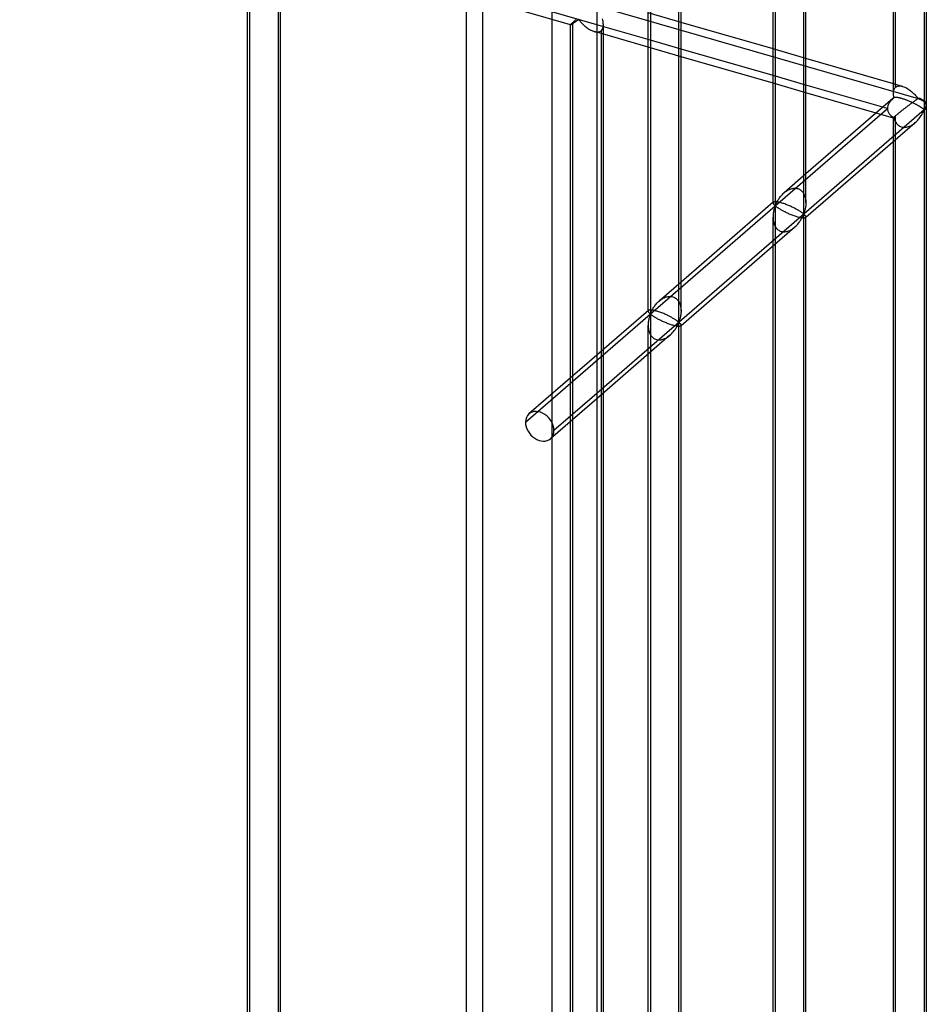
# Model space of a CAD drawing. Header units: millimetres. Extents: x -766 to 748, y -857 to 897.
# Tile 62 of 87: x 610 to 748, y -269 to -120. Entities that reach past the tile are written whole.
import ezdxf

# ---------------------------------------------------------------- set-up
doc = ezdxf.new("R2010")
doc.units = ezdxf.units.MM
doc.layers.add('MAIN-1', color=7, linetype='Continuous')
doc.layers.add('MAIN-2', color=7, linetype='Continuous')

msp = doc.modelspace()

# ---------------------------------------------------------------- linework, layer by layer
at = {"layer": 'MAIN-1'}
for p, q in [((697.56, 511.66), (697.56, -683.45)), ((747.65, -132.77), (747.65, 63.4)), ((747.31, 62.78), (747.31, -133.4)), ((742.65, -130.96), (742.65, 57.99)), ((729.01, -149.24), (729.01, 46.93)), ((729.35, -147.6), (729.35, 46.53)), ((724.35, -147.54), (724.35, 42.15)), ((710.04, -165.68), (710.04, 30.5)), ((710.37, -164.03), (710.37, 30.1)), ((705.37, -163.97), (705.37, 25.71)), ((705.37, -122.79), (697.56, -120.54)), ((724.35, -124.23), (710.37, -120.19)), ((705.37, -123.95), (697.56, -121.7)), ((698.24, -121.89), (698.24, -170.15)), ((698.57, -169.86), (698.57, -121.99)), ((724.35, -128.27), (710.37, -124.24)), ((724.35, -129.43), (710.37, -125.4)), ((742.65, -129.51), (729.35, -125.67)), ((741.03, -133.09), (729.35, -129.72)), ((740.03, -133.96), (729.35, -130.87)), ((742.65, -131.07), (742.65, -130.96)), ((742.66, -131.18), (742.65, -131.07)), ((742.67, -131.29), (742.66, -131.18)), ((742.69, -131.4), (742.67, -131.29)), ((742.71, -131.51), (742.69, -131.4)), ((742.73, -131.62), (742.71, -131.51)), ((742.82, -131.6), (742.79, -131.6)), ((742.86, -131.59), (742.82, -131.6)), ((742.9, -131.59), (742.86, -131.59)), ((742.95, -131.58), (742.9, -131.59)), ((743, -131.58), (742.95, -131.58)), ((743.06, -131.58), (743, -131.58)), ((743.12, -131.59), (743.06, -131.58)), ((743.19, -131.6), (743.12, -131.59)), ((743.26, -131.61), (743.19, -131.6)), ((742.57, -131.76), (729.35, -143.21)), ((742.76, -131.61), (742.73, -131.62)), ((742.79, -131.6), (742.76, -131.61)), ((743.33, -131.62), (743.26, -131.61)), ((743.41, -131.63), (743.33, -131.62)), ((743.49, -131.65), (743.41, -131.63)), ((743.58, -131.67), (743.49, -131.65)), ((743.67, -131.69), (743.58, -131.67)), ((743.76, -131.71), (743.67, -131.69)), ((743.85, -131.74), (743.76, -131.71)), ((743.95, -131.77), (743.85, -131.74)), ((744.05, -131.8), (743.95, -131.77)), ((744.15, -131.83), (744.05, -131.8)), ((744.26, -131.86), (744.15, -131.83)), ((744.36, -131.9), (744.26, -131.86)), ((744.47, -131.94), (744.36, -131.9)), ((744.58, -131.98), (744.47, -131.94)), ((744.69, -132.02), (744.58, -131.98)), ((744.79, -132.06), (744.69, -132.02)), ((744.9, -132.1), (744.79, -132.06)), ((745.01, -132.15), (744.9, -132.1)), ((745.12, -132.19), (745.01, -132.15)), ((745.22, -132.24), (745.12, -132.19)), ((745.32, -132.29), (745.22, -132.24)), ((745.43, -132.33), (745.32, -132.29)), ((745.52, -132.38), (745.43, -132.33)), ((745.62, -132.42), (745.52, -132.38)), ((745.71, -132.47), (745.62, -132.42)), ((745.8, -132.51), (745.71, -132.47)), ((745.89, -132.56), (745.8, -132.51)), ((745.98, -132.6), (745.89, -132.56)), ((746.06, -132.65), (745.98, -132.6)), ((746.14, -132.69), (746.06, -132.65)), ((746.22, -132.73), (746.14, -132.69)), ((746.3, -132.78), (746.22, -132.73)), ((746.37, -132.82), (746.3, -132.78)), ((746.45, -132.86), (746.37, -132.82)), ((746.51, -132.9), (746.45, -132.86)), ((746.58, -132.94), (746.51, -132.9)), ((746.65, -132.98), (746.58, -132.94)), ((746.71, -133.02), (746.65, -132.98)), ((746.77, -133.06), (746.71, -133.02)), ((746.82, -133.09), (746.77, -133.06)), ((746.88, -133.13), (746.82, -133.09)), ((747.65, -329.07), (747.65, -132.9)), ((747.31, -133.46), (697.56, -176.55)), ((746.68, -134.64), (746.78, -134.5)), ((746.78, -134.5), (746.86, -134.36)), ((746.86, -134.36), (746.95, -134.23)), ((746.93, -133.16), (746.88, -133.13)), ((746.98, -133.19), (746.93, -133.16)), ((746.95, -134.23), (747.02, -134.09)), ((747.02, -133.23), (746.98, -133.19)), ((747.06, -133.26), (747.02, -133.23)), ((747.02, -134.09), (747.09, -133.97)), ((747.1, -133.29), (747.06, -133.26)), ((747.09, -133.97), (747.15, -133.84)), ((747.14, -133.31), (747.1, -133.29)), ((747.18, -133.34), (747.14, -133.31)), ((747.15, -133.84), (747.2, -133.73)), ((747.21, -133.36), (747.18, -133.34)), ((747.2, -133.73), (747.25, -133.62)), ((747.24, -133.38), (747.21, -133.36)), ((747.27, -133.4), (747.24, -133.38)), ((747.25, -133.62), (747.31, -133.52)), ((747.31, -133.4), (747.27, -133.4)), ((747.31, -133.52), (747.31, -329.7)), ((745.97, -135.43), (729.35, -149.82)), ((745.97, -135.42), (746.11, -135.3)), ((746.11, -135.3), (746.23, -135.18)), ((746.23, -135.18), (746.36, -135.05)), ((746.36, -135.05), (746.47, -134.91)), ((746.47, -134.91), (746.58, -134.77)), ((746.58, -134.77), (746.68, -134.64)), ((742.65, -327.26), (742.65, -138.3)), ((724.39, -147.5), (710.37, -159.64)), ((724.42, -147.48), (724.39, -147.5)), ((724.45, -147.47), (724.42, -147.48)), ((724.49, -147.45), (724.45, -147.47)), ((724.53, -147.44), (724.49, -147.45)), ((724.59, -147.43), (724.53, -147.44)), ((724.65, -147.43), (724.59, -147.43)), ((724.72, -147.43), (724.65, -147.43)), ((724.81, -147.44), (724.72, -147.43)), ((724.89, -147.44), (724.81, -147.44)), ((724.99, -147.46), (724.89, -147.44)), ((725.09, -147.48), (724.99, -147.46)), ((725.21, -147.5), (725.09, -147.48)), ((725.32, -147.53), (725.21, -147.5)), ((725.45, -147.56), (725.32, -147.53)), ((725.58, -147.59), (725.45, -147.56)), ((725.71, -147.63), (725.58, -147.59)), ((725.85, -147.68), (725.71, -147.63)), ((725.99, -147.72), (725.85, -147.68)), ((726.13, -147.77), (725.99, -147.72)), ((726.28, -147.83), (726.13, -147.77)), ((726.43, -147.88), (726.28, -147.83)), ((726.57, -147.94), (726.43, -147.88)), ((726.72, -148), (726.57, -147.94)), ((726.86, -148.06), (726.72, -148)), ((729.33, -147.92), (729.32, -148.06)), ((729.34, -147.77), (729.33, -147.92)), ((729.35, -147.62), (729.34, -147.77)), ((727, -148.12), (726.86, -148.06)), ((727.14, -148.19), (727, -148.12)), ((727.27, -148.25), (727.14, -148.19)), ((727.4, -148.31), (727.27, -148.25)), ((727.52, -148.37), (727.4, -148.31)), ((727.64, -148.43), (727.52, -148.37)), ((727.75, -148.49), (727.64, -148.43)), ((727.86, -148.55), (727.75, -148.49)), ((727.97, -148.61), (727.86, -148.55)), ((728.07, -148.67), (727.97, -148.61)), ((728.17, -148.72), (728.07, -148.67)), ((728.26, -148.78), (728.17, -148.72)), ((728.35, -148.83), (728.26, -148.78)), ((728.43, -148.88), (728.35, -148.83)), ((728.51, -148.93), (728.43, -148.88)), ((728.58, -148.98), (728.51, -148.93)), ((728.65, -149.03), (728.58, -148.98)), ((728.71, -149.07), (728.65, -149.03)), ((728.77, -149.11), (728.71, -149.07)), ((728.83, -149.15), (728.77, -149.11)), ((728.87, -149.19), (728.83, -149.15)), ((728.92, -149.22), (728.87, -149.19)), ((728.96, -149.24), (728.92, -149.22)), ((728.92, -149.55), (728.96, -149.46)), ((729.01, -149.24), (728.96, -149.24)), ((728.96, -149.46), (729.01, -149.37)), ((729.06, -149.16), (729.01, -149.24)), ((729.01, -149.37), (729.06, -149.37)), ((729.01, -345.54), (729.01, -149.37)), ((729.1, -149.06), (729.06, -149.16)), ((729.06, -149.37), (729.1, -149.39)), ((729.13, -148.95), (729.1, -149.06)), ((729.1, -149.39), (729.13, -149.42)), ((729.16, -148.84), (729.13, -148.95)), ((729.13, -149.42), (729.16, -149.46)), ((729.2, -148.73), (729.16, -148.84)), ((729.16, -149.46), (729.2, -149.49)), ((729.23, -148.6), (729.2, -148.73)), ((729.2, -149.49), (729.23, -149.52)), ((729.25, -148.47), (729.23, -148.6)), ((729.23, -149.52), (729.25, -149.56)), ((729.28, -148.34), (729.25, -148.47)), ((729.3, -148.2), (729.28, -148.34)), ((729.32, -148.06), (729.3, -148.2)), ((727.91, -151.05), (728.02, -150.94)), ((728.02, -150.94), (728.12, -150.82)), ((728.12, -150.82), (728.22, -150.7)), ((728.22, -150.7), (728.31, -150.58)), ((728.31, -150.58), (728.4, -150.46)), ((728.4, -150.46), (728.48, -150.34)), ((728.48, -150.34), (728.56, -150.22)), ((728.56, -150.22), (728.63, -150.1)), ((728.63, -150.1), (728.7, -149.98)), ((728.7, -149.98), (728.76, -149.86)), ((728.76, -149.86), (728.82, -149.76)), ((728.82, -149.76), (728.87, -149.65)), ((728.87, -149.65), (728.92, -149.55)), ((729.25, -149.56), (729.28, -149.6)), ((729.28, -149.6), (729.3, -149.63)), ((729.3, -149.63), (729.32, -149.66)), ((729.32, -149.66), (729.33, -149.7)), ((729.33, -149.7), (729.34, -149.73)), ((729.34, -149.73), (729.35, -149.76)), ((729.35, -343.9), (729.35, -149.77)), ((727.67, -151.28), (710.37, -166.26)), ((727.68, -151.27), (727.8, -151.16)), ((727.8, -151.16), (727.91, -151.05)), ((724.35, -343.84), (724.35, -154.15)), ((705.42, -163.93), (697.56, -170.74)), ((705.44, -163.92), (705.42, -163.93)), ((705.47, -163.9), (705.44, -163.92)), ((705.51, -163.89), (705.47, -163.9)), ((705.56, -163.88), (705.51, -163.89)), ((705.61, -163.87), (705.56, -163.88)), ((705.68, -163.86), (705.61, -163.87)), ((705.75, -163.86), (705.68, -163.86)), ((705.83, -163.87), (705.75, -163.86)), ((705.92, -163.88), (705.83, -163.87)), ((706.02, -163.89), (705.92, -163.88)), ((706.12, -163.91), (706.02, -163.89)), ((706.23, -163.93), (706.12, -163.91)), ((706.35, -163.96), (706.23, -163.93)), ((706.47, -163.99), (706.35, -163.96)), ((706.6, -164.03), (706.47, -163.99)), ((706.73, -164.06), (706.6, -164.03)), ((706.87, -164.11), (706.73, -164.06)), ((707.01, -164.16), (706.87, -164.11)), ((707.16, -164.21), (707.01, -164.16)), ((707.3, -164.26), (707.16, -164.21)), ((707.45, -164.32), (707.3, -164.26)), ((707.6, -164.37), (707.45, -164.32)), ((707.74, -164.43), (707.6, -164.37)), ((707.89, -164.49), (707.74, -164.43)), ((708.03, -164.56), (707.89, -164.49)), ((710.34, -164.49), (710.33, -164.63)), ((710.36, -164.35), (710.34, -164.49)), ((710.37, -164.2), (710.36, -164.35)), ((710.37, -164.06), (710.37, -164.2)), ((708.17, -164.62), (708.03, -164.56)), ((708.3, -164.68), (708.17, -164.62)), ((708.43, -164.74), (708.3, -164.68)), ((708.55, -164.8), (708.43, -164.74)), ((708.66, -164.86), (708.55, -164.8)), ((708.78, -164.92), (708.66, -164.86)), ((708.89, -164.98), (708.78, -164.92)), ((709, -165.04), (708.89, -164.98)), ((709.1, -165.1), (709, -165.04)), ((709.2, -165.16), (709.1, -165.1)), ((709.29, -165.21), (709.2, -165.16)), ((709.38, -165.26), (709.29, -165.21)), ((709.46, -165.32), (709.38, -165.26)), ((709.54, -165.37), (709.46, -165.32)), ((709.61, -165.41), (709.54, -165.37)), ((709.68, -165.46), (709.61, -165.41)), ((709.74, -165.5), (709.68, -165.46)), ((709.8, -165.54), (709.74, -165.5)), ((709.85, -165.58), (709.8, -165.54)), ((709.9, -165.62), (709.85, -165.58)), ((709.89, -166.08), (709.94, -165.98)), ((709.94, -165.65), (709.9, -165.62)), ((709.99, -165.68), (709.94, -165.65)), ((709.94, -165.98), (709.98, -165.89)), ((709.98, -165.89), (710.04, -165.8)), ((710.04, -165.68), (709.99, -165.68)), ((710.09, -165.59), (710.04, -165.68)), ((710.04, -165.8), (710.09, -165.8)), ((710.04, -361.98), (710.04, -165.8)), ((710.12, -165.49), (710.09, -165.59)), ((710.09, -165.8), (710.12, -165.83)), ((710.16, -165.39), (710.12, -165.49)), ((710.12, -165.83), (710.16, -165.86)), ((710.19, -165.28), (710.16, -165.39)), ((710.16, -165.86), (710.19, -165.89)), ((710.22, -165.16), (710.19, -165.28)), ((710.19, -165.89), (710.22, -165.92)), ((710.25, -165.03), (710.22, -165.16)), ((710.22, -165.92), (710.25, -165.96)), ((710.28, -164.9), (710.25, -165.03)), ((710.25, -165.96), (710.28, -165.99)), ((710.31, -164.77), (710.28, -164.9)), ((710.28, -165.99), (710.31, -166.03)), ((710.33, -164.63), (710.31, -164.77)), ((708.82, -167.6), (708.93, -167.48)), ((708.93, -167.48), (709.04, -167.37)), ((709.04, -167.37), (709.15, -167.25)), ((709.15, -167.25), (709.24, -167.13)), ((709.24, -167.13), (709.34, -167.01)), ((709.34, -167.01), (709.43, -166.89)), ((709.43, -166.89), (709.51, -166.77)), ((709.51, -166.77), (709.59, -166.65)), ((709.59, -166.65), (709.66, -166.53)), ((709.66, -166.53), (709.73, -166.41)), ((709.73, -166.41), (709.79, -166.3)), ((709.79, -166.3), (709.84, -166.19)), ((709.84, -166.19), (709.89, -166.08)), ((710.31, -166.03), (710.33, -166.06)), ((710.33, -166.06), (710.34, -166.1)), ((710.34, -166.1), (710.36, -166.13)), ((710.36, -166.13), (710.37, -166.16)), ((710.37, -166.16), (710.37, -166.19)), ((710.37, -360.33), (710.37, -166.2)), ((708.69, -167.71), (697.56, -177.35)), ((708.7, -167.7), (708.82, -167.6)), ((705.37, -360.27), (705.37, -170.59)), ((698.24, -176.77), (698.24, -313.43)), ((698.57, -313.09), (698.57, -176.48))]:
    msp.add_line(p, q, dxfattribs=at)
for start, end in [(359.9972, 1.6215), (358.1267, 359.9972)]:
    msp.add_arc((745.15, -132.83), 2.5, start, end, dxfattribs=at)
for centre, major_axis, ratio, start_param, end_param in [((745.15, -132.83), (-3.38, -0.74), 0.615841, -0.920333, -0.848876), ((745.15, -132.77), (-2.5, 0), 0.5, 2.617994, 3.141499), ((745.15, -132.83), (2.5, 0), 0.5, -0.523599, -0.000094), ((745.15, -132.89), (2.5, 0), 0.5, -0.523599, -0.017746), ((745.15, -132.83), (1.64, -1.89), 0.75, 0.713724, 0.74201), ((745.15, -132.83), (1.64, -1.89), 0.75, 0.685439, 0.713724)]:
    msp.add_ellipse(centre, major_axis=major_axis, ratio=ratio, start_param=start_param, end_param=end_param, dxfattribs=at)
at = {"layer": 'MAIN-2'}
for p, q in [((690.73, 506.41), (690.73, -680.04)), ((680.24, -661.13), (680.24, 499.34)), ((677.74, 497.17), (677.74, -663.3)), ((-431.4, 208.25), (746.4, -131.75)), ((742.98, -130.04), (742.98, 61.93)), ((724.68, 48.18), (724.68, -148)), ((705.71, 31.75), (705.71, -164.43)), ((697.56, -120.54), (480.24, -57.8)), ((644.83, -298.01), (644.83, -106.04)), ((644.5, -298.92), (644.5, -106.37)), ((693.58, -120.55), (648.1, -107.42)), ((649.16, -107.29), (649.16, -299.26)), ((649.5, -298.92), (649.5, -106.37)), ((710.37, -120.19), (705.37, -118.75)), ((693.58, -120.53), (693.57, -120.54)), ((693.57, -120.54), (693.57, -120.54)), ((693.57, -120.54), (693.57, -120.55)), ((693.57, -313.09), (693.57, -120.54)), ((693.57, -120.55), (693.58, -120.55)), ((693.59, -120.51), (693.58, -120.53)), ((693.58, -120.55), (693.58, -120.55)), ((693.58, -120.55), (693.58, -120.55)), ((693.58, -120.55), (693.58, -120.55)), ((693.58, -120.55), (693.59, -120.55)), ((693.62, -120.48), (693.59, -120.51)), ((693.59, -120.55), (693.61, -120.54)), ((693.61, -120.54), (693.64, -120.53)), ((693.65, -120.44), (693.62, -120.48)), ((693.64, -120.53), (693.67, -120.52)), ((693.7, -120.39), (693.65, -120.44)), ((693.67, -120.52), (693.71, -120.5)), ((693.76, -120.34), (693.7, -120.39)), ((693.71, -120.5), (693.75, -120.47)), ((693.75, -120.47), (693.79, -120.45)), ((693.83, -120.28), (693.76, -120.34)), ((693.79, -120.45), (693.84, -120.41)), ((693.91, -120.21), (693.83, -120.28)), ((693.84, -120.41), (693.9, -120.38)), ((693.9, -120.38), (693.96, -120.34)), ((693.96, -120.16), (693.91, -120.21)), ((693.91, -312.18), (693.91, -120.21)), ((694.02, -120.11), (693.96, -120.16)), ((693.96, -120.34), (694.02, -120.31)), ((694.09, -120.06), (694.02, -120.11)), ((694.02, -120.31), (694.08, -120.26)), ((694.08, -120.26), (694.14, -120.22)), ((694.15, -120), (694.09, -120.06)), ((694.14, -120.22), (694.21, -120.18)), ((694.22, -119.94), (694.15, -120)), ((694.21, -120.18), (694.28, -120.13)), ((694.29, -119.88), (694.22, -119.94)), ((694.28, -120.13), (694.35, -120.09)), ((694.37, -119.82), (694.29, -119.88)), ((694.35, -120.09), (694.41, -120.04)), ((694.45, -119.76), (694.37, -119.82)), ((694.41, -120.04), (694.48, -119.99)), ((694.48, -119.99), (694.55, -119.95)), ((694.55, -119.95), (694.61, -119.91)), ((694.61, -119.91), (694.68, -119.86)), ((694.68, -119.86), (694.74, -119.83)), ((694.74, -119.83), (694.82, -119.81)), ((694.82, -119.81), (694.91, -119.88)), ((694.91, -119.88), (694.98, -119.95)), ((694.98, -119.95), (695.05, -120.03)), ((695.05, -120.03), (695.12, -120.11)), ((695.12, -120.11), (695.2, -120.2)), ((695.2, -120.2), (695.28, -120.29)), ((695.28, -120.29), (695.37, -120.38)), ((695.37, -120.38), (695.46, -120.47)), ((695.46, -120.47), (695.56, -120.57)), ((695.56, -120.57), (695.66, -120.66)), ((695.66, -120.66), (695.76, -120.75)), ((695.76, -120.75), (695.87, -120.84)), ((695.87, -120.84), (695.98, -120.93)), ((695.98, -120.93), (696.09, -121.01)), ((696.09, -121.01), (696.21, -121.1)), ((696.21, -121.1), (696.32, -121.18)), ((698.48, -119.84), (698.43, -119.66)), ((698.43, -121.22), (698.49, -121.07)), ((698.52, -120.01), (698.48, -119.84)), ((698.49, -121.07), (698.54, -120.9)), ((698.54, -120.18), (698.52, -120.01)), ((698.56, -120.36), (698.54, -120.18)), ((698.54, -120.9), (698.56, -120.72)), ((698.57, -120.53), (698.56, -120.36)), ((698.56, -120.72), (698.57, -120.53)), ((698.57, -121.99), (698.57, -120.54)), ((696.32, -121.18), (696.44, -121.25)), ((696.44, -121.25), (696.56, -121.32)), ((696.56, -121.32), (696.68, -121.39)), ((696.68, -121.39), (696.8, -121.44)), ((696.8, -121.44), (696.92, -121.5)), ((696.92, -121.5), (697.05, -121.55)), ((697.05, -121.55), (697.17, -121.59)), ((697.17, -121.59), (697.31, -121.62)), ((697.56, -121.7), (697.18, -121.59)), ((697.31, -121.62), (697.44, -121.65)), ((697.44, -121.65), (697.58, -121.66)), ((697.58, -121.66), (697.7, -121.66)), ((697.7, -121.66), (697.83, -121.64)), ((697.83, -121.64), (697.94, -121.62)), ((697.94, -121.62), (698.05, -121.58)), ((698.05, -121.58), (698.15, -121.52)), ((698.15, -121.52), (698.24, -121.46)), ((698.24, -121.46), (698.34, -121.35)), ((698.24, -121.46), (698.24, -121.89)), ((698.34, -121.35), (698.43, -121.22)), ((710.37, -124.24), (705.37, -122.79)), ((710.37, -125.4), (705.37, -123.95)), ((729.35, -125.67), (724.35, -124.23)), ((729.35, -129.72), (724.35, -128.27)), ((729.35, -130.87), (724.35, -129.43)), ((744.04, -129.91), (742.65, -129.51)), ((742.87, -130.16), (742.93, -130.1)), ((742.93, -130.1), (742.98, -130.04)), ((742.98, -130.04), (743.1, -129.96)), ((743.1, -129.96), (743.23, -129.9)), ((743.23, -129.9), (743.38, -129.86)), ((743.38, -129.86), (743.53, -129.84)), ((743.53, -129.84), (743.7, -129.85)), ((743.7, -129.85), (743.87, -129.87)), ((743.87, -129.87), (744.05, -129.91)), ((744.05, -129.91), (744.21, -129.97)), ((744.21, -129.97), (744.37, -130.03)), ((744.37, -130.03), (744.52, -130.1)), ((744.52, -130.1), (744.67, -130.19)), ((742.65, -130.85), (742.66, -130.75)), ((742.65, -130.96), (742.65, -130.85)), ((742.66, -130.75), (742.67, -130.65)), ((742.67, -130.65), (742.69, -130.56)), ((742.69, -130.56), (742.72, -130.47)), ((742.72, -130.47), (742.75, -130.38)), ((742.75, -130.38), (742.78, -130.3)), ((742.78, -130.3), (742.82, -130.23)), ((742.82, -130.23), (742.87, -130.16)), ((744.67, -130.19), (744.82, -130.28)), ((744.82, -130.28), (744.97, -130.38)), ((744.97, -130.38), (745.12, -130.48)), ((745.12, -130.48), (745.26, -130.59)), ((745.26, -130.59), (745.4, -130.7)), ((745.4, -130.7), (745.54, -130.82)), ((745.54, -130.82), (745.66, -130.94)), ((745.66, -130.94), (745.79, -131.06)), ((745.79, -131.06), (745.9, -131.17)), ((745.9, -131.17), (746.01, -131.29)), ((746.01, -131.29), (746.11, -131.4)), ((746.11, -131.4), (746.21, -131.5)), ((746.21, -131.5), (746.29, -131.6)), ((741.73, -133.29), (741.03, -133.09)), ((744.63, -133.06), (744.55, -133.12)), ((744.71, -133), (744.63, -133.06)), ((744.8, -132.93), (744.71, -133)), ((744.88, -132.87), (744.8, -132.93)), ((744.96, -132.81), (744.88, -132.87)), ((745.04, -132.75), (744.96, -132.81)), ((745.12, -132.69), (745.04, -132.75)), ((745.2, -132.63), (745.12, -132.69)), ((745.28, -132.57), (745.2, -132.63)), ((745.36, -132.51), (745.28, -132.57)), ((745.43, -132.46), (745.36, -132.51)), ((745.51, -132.4), (745.43, -132.46)), ((745.58, -132.35), (745.51, -132.4)), ((745.65, -132.3), (745.58, -132.35)), ((745.72, -132.25), (745.65, -132.3)), ((745.78, -132.2), (745.72, -132.25)), ((745.85, -132.15), (745.78, -132.2)), ((745.91, -132.11), (745.85, -132.15)), ((745.97, -132.06), (745.91, -132.11)), ((746.03, -132.02), (745.97, -132.06)), ((746.08, -131.98), (746.03, -132.02)), ((746.14, -131.94), (746.08, -131.98)), ((746.19, -131.91), (746.14, -131.94)), ((746.24, -131.88), (746.19, -131.91)), ((746.28, -131.85), (746.24, -131.88)), ((746.33, -131.82), (746.28, -131.85)), ((746.29, -131.6), (746.4, -131.69)), ((746.4, -131.81), (746.33, -131.82)), ((686.73, -180.92), (741.73, -133.29)), ((742.65, -134.72), (740.03, -133.96)), ((742.75, -134.59), (742.72, -134.62)), ((742.78, -134.55), (742.75, -134.59)), ((742.82, -134.51), (742.78, -134.55)), ((742.87, -134.47), (742.82, -134.51)), ((742.93, -134.42), (742.87, -134.47)), ((742.98, -134.37), (742.93, -134.42)), ((743.04, -134.33), (742.98, -134.37)), ((742.98, -326.34), (742.98, -134.37)), ((743.1, -134.28), (743.04, -134.33)), ((743.16, -134.22), (743.1, -134.28)), ((743.23, -134.17), (743.16, -134.22)), ((743.3, -134.11), (743.23, -134.17)), ((743.37, -134.05), (743.3, -134.11)), ((743.44, -133.99), (743.37, -134.05)), ((743.52, -133.92), (743.44, -133.99)), ((743.6, -133.86), (743.52, -133.92)), ((743.69, -133.79), (743.6, -133.86)), ((743.77, -133.73), (743.69, -133.79)), ((743.85, -133.66), (743.77, -133.73)), ((743.94, -133.59), (743.85, -133.66)), ((744.03, -133.52), (743.94, -133.59)), ((744.12, -133.46), (744.03, -133.52)), ((744.2, -133.39), (744.12, -133.46)), ((744.29, -133.32), (744.2, -133.39)), ((744.38, -133.25), (744.29, -133.32)), ((744.46, -133.19), (744.38, -133.25)), ((744.55, -133.12), (744.46, -133.19)), ((742.66, -134.69), (742.65, -134.7)), ((742.65, -134.7), (742.65, -134.71)), ((742.65, -134.71), (742.65, -134.71)), ((742.65, -134.71), (742.65, -134.71)), ((742.65, -134.71), (742.65, -134.71)), ((742.65, -134.71), (742.65, -134.71)), ((742.65, -134.71), (742.65, -134.71)), ((742.65, -134.71), (742.65, -134.72)), ((742.65, -138.3), (742.65, -134.71)), ((742.65, -134.72), (742.66, -134.72)), ((742.67, -134.67), (742.66, -134.69)), ((742.66, -134.72), (742.67, -134.71)), ((742.69, -134.65), (742.67, -134.67)), ((742.67, -134.71), (742.68, -134.71)), ((742.68, -134.71), (742.7, -134.7)), ((742.72, -134.62), (742.69, -134.65)), ((742.7, -134.7), (742.71, -134.7)), ((742.71, -134.7), (742.73, -134.69)), ((742.73, -134.69), (742.77, -134.84)), ((742.77, -134.84), (742.82, -134.99)), ((742.82, -134.99), (742.88, -135.13)), ((742.88, -135.13), (742.95, -135.28)), ((742.95, -135.28), (743.03, -135.41)), ((743.03, -135.41), (743.12, -135.54)), ((743.12, -135.54), (743.22, -135.66)), ((743.22, -135.66), (743.33, -135.77)), ((743.33, -135.77), (743.45, -135.86)), ((743.45, -135.86), (743.58, -135.94)), ((743.58, -135.94), (743.71, -136.01)), ((743.71, -136.01), (743.85, -136.07)), ((743.85, -136.07), (744, -136.11)), ((744.63, -136.11), (744.79, -136.08)), ((744.79, -136.08), (744.95, -136.03)), ((744.95, -136.03), (745.11, -135.97)), ((745.11, -135.97), (745.27, -135.9)), ((745.27, -135.9), (745.42, -135.82)), ((745.42, -135.82), (745.57, -135.73)), ((745.57, -135.73), (745.71, -135.63)), ((745.71, -135.63), (745.84, -135.53)), ((745.84, -135.53), (745.97, -135.42)), ((744, -136.11), (744.15, -136.13)), ((744.15, -136.13), (744.31, -136.14)), ((744.31, -136.14), (744.47, -136.13)), ((744.47, -136.13), (744.63, -136.11)), ((729.35, -143.21), (726.03, -146.08)), ((725.47, -146.66), (725.57, -146.54)), ((725.57, -146.54), (725.68, -146.43)), ((725.68, -146.43), (725.79, -146.31)), ((725.79, -146.31), (725.9, -146.2)), ((725.9, -146.2), (726.02, -146.09)), ((726.02, -146.09), (726.13, -145.99)), ((726.13, -145.99), (726.26, -145.9)), ((726.26, -145.9), (726.38, -145.81)), ((726.38, -145.81), (726.52, -145.73)), ((726.52, -145.73), (726.65, -145.65)), ((726.65, -145.65), (726.8, -145.58)), ((726.8, -145.58), (726.94, -145.52)), ((726.94, -145.52), (727.09, -145.47)), ((727.09, -145.47), (727.24, -145.43)), ((727.24, -145.43), (727.38, -145.4)), ((727.38, -145.4), (727.53, -145.38)), ((727.53, -145.38), (727.68, -145.37)), ((727.68, -145.37), (727.82, -145.38)), ((727.82, -145.38), (727.96, -145.4)), ((727.96, -145.4), (728.1, -145.44)), ((728.1, -145.44), (728.23, -145.48)), ((728.23, -145.48), (728.36, -145.54)), ((728.36, -145.54), (728.48, -145.61)), ((728.48, -145.61), (728.59, -145.69)), ((728.59, -145.69), (728.7, -145.78)), ((728.7, -145.78), (728.79, -145.88)), ((728.79, -145.88), (728.88, -145.99)), ((728.88, -145.99), (728.97, -146.11)), ((728.97, -146.11), (729.04, -146.23)), ((729.04, -146.23), (729.1, -146.36)), ((729.1, -146.36), (729.16, -146.5)), ((729.16, -146.5), (729.21, -146.63)), ((724.36, -147.55), (724.35, -147.57)), ((724.35, -147.57), (724.35, -147.58)), ((724.35, -147.58), (724.35, -147.6)), ((724.35, -147.6), (724.35, -147.63)), ((724.35, -147.63), (724.36, -147.67)), ((724.37, -147.53), (724.36, -147.55)), ((724.36, -147.67), (724.37, -147.7)), ((724.38, -147.52), (724.37, -147.53)), ((724.37, -147.7), (724.39, -147.73)), ((724.39, -147.5), (724.38, -147.52)), ((724.39, -147.73), (724.41, -147.77)), ((724.41, -147.77), (724.44, -147.8)), ((724.44, -147.8), (724.47, -147.84)), ((724.47, -147.84), (724.5, -147.87)), ((724.5, -147.87), (724.53, -147.91)), ((724.53, -147.91), (724.56, -147.94)), ((724.56, -147.94), (724.6, -147.97)), ((724.6, -147.97), (724.63, -147.99)), ((724.63, -147.99), (724.68, -148)), ((724.68, -148), (724.73, -147.91)), ((724.73, -147.91), (724.78, -147.81)), ((724.78, -147.81), (724.83, -147.71)), ((724.83, -147.71), (724.88, -147.61)), ((724.88, -147.61), (724.93, -147.5)), ((724.93, -147.5), (724.99, -147.38)), ((724.99, -147.38), (725.06, -147.27)), ((725.06, -147.27), (725.13, -147.15)), ((725.13, -147.15), (725.21, -147.03)), ((725.21, -147.03), (725.29, -146.91)), ((725.29, -146.91), (725.38, -146.78)), ((725.38, -146.78), (725.47, -146.66)), ((729.21, -146.63), (729.25, -146.77)), ((729.25, -146.77), (729.28, -146.91)), ((729.28, -146.91), (729.3, -147.05)), ((729.3, -147.05), (729.32, -147.19)), ((729.32, -147.19), (729.34, -147.33)), ((729.34, -147.33), (729.34, -147.48)), ((729.34, -147.48), (729.35, -147.62)), ((724.36, -149.45), (724.35, -149.59)), ((724.37, -149.3), (724.36, -149.45)), ((724.39, -149.16), (724.37, -149.3)), ((724.41, -149.02), (724.39, -149.16)), ((724.44, -148.89), (724.41, -149.02)), ((724.47, -148.76), (724.44, -148.89)), ((724.5, -148.64), (724.47, -148.76)), ((724.53, -148.52), (724.5, -148.64)), ((724.56, -148.41), (724.53, -148.52)), ((724.6, -148.3), (724.56, -148.41)), ((724.63, -148.21), (724.6, -148.3)), ((724.68, -148.12), (724.63, -148.21)), ((724.68, -148.12), (724.68, -344.29)), ((724.73, -148.12), (724.68, -148.12)), ((724.78, -148.15), (724.73, -148.12)), ((724.82, -148.18), (724.78, -148.15)), ((724.87, -148.21), (724.82, -148.18)), ((724.92, -148.25), (724.87, -148.21)), ((724.98, -148.29), (724.92, -148.25)), ((725.04, -148.34), (724.98, -148.29)), ((725.11, -148.38), (725.04, -148.34)), ((725.18, -148.43), (725.11, -148.38)), ((725.26, -148.48), (725.18, -148.43)), ((725.34, -148.53), (725.26, -148.48)), ((725.43, -148.58), (725.34, -148.53)), ((725.52, -148.64), (725.43, -148.58)), ((725.62, -148.7), (725.52, -148.64)), ((725.72, -148.75), (725.62, -148.7)), ((725.83, -148.81), (725.72, -148.75)), ((725.94, -148.87), (725.83, -148.81)), ((726.05, -148.93), (725.94, -148.87)), ((726.17, -148.99), (726.05, -148.93)), ((726.29, -149.05), (726.17, -148.99)), ((726.42, -149.11), (726.29, -149.05)), ((726.55, -149.18), (726.42, -149.11)), ((726.69, -149.24), (726.55, -149.18)), ((726.83, -149.3), (726.69, -149.24)), ((726.98, -149.36), (726.83, -149.3)), ((727.12, -149.42), (726.98, -149.36)), ((727.27, -149.48), (727.12, -149.42)), ((727.41, -149.54), (727.27, -149.48)), ((727.56, -149.59), (727.41, -149.54)), ((724.35, -149.59), (724.35, -149.74)), ((724.35, -149.74), (724.35, -149.88)), ((724.35, -154.15), (724.35, -149.77)), ((724.35, -149.88), (724.36, -150.03)), ((724.36, -150.03), (724.37, -150.17)), ((724.37, -150.17), (724.39, -150.31)), ((724.39, -150.31), (724.42, -150.45)), ((724.42, -150.45), (724.45, -150.59)), ((724.45, -150.59), (724.49, -150.73)), ((724.49, -150.73), (724.53, -150.87)), ((724.53, -150.87), (724.59, -151)), ((724.59, -151), (724.66, -151.13)), ((727.71, -149.64), (727.56, -149.59)), ((727.85, -149.69), (727.71, -149.64)), ((727.98, -149.73), (727.85, -149.69)), ((728.12, -149.77), (727.98, -149.73)), ((728.25, -149.81), (728.12, -149.77)), ((728.37, -149.84), (728.25, -149.81)), ((728.49, -149.86), (728.37, -149.84)), ((728.6, -149.89), (728.49, -149.86)), ((728.7, -149.9), (728.6, -149.89)), ((728.8, -149.92), (728.7, -149.9)), ((728.89, -149.93), (728.8, -149.92)), ((728.97, -149.93), (728.89, -149.93)), ((729.04, -149.93), (728.97, -149.93)), ((729.11, -149.93), (729.04, -149.93)), ((729.16, -149.92), (729.11, -149.93)), ((729.21, -149.91), (729.16, -149.92)), ((729.25, -149.9), (729.21, -149.91)), ((729.28, -149.88), (729.25, -149.9)), ((729.3, -149.86), (729.28, -149.88)), ((729.35, -149.82), (729.3, -149.86)), ((729.32, -149.85), (729.3, -149.86)), ((729.33, -149.83), (729.32, -149.85)), ((729.34, -149.81), (729.33, -149.83)), ((729.35, -149.78), (729.34, -149.8)), ((729.34, -149.8), (729.34, -149.81)), ((729.35, -149.76), (729.35, -149.78)), ((724.66, -151.13), (724.73, -151.26)), ((724.73, -151.26), (724.81, -151.37)), ((724.81, -151.37), (724.9, -151.48)), ((724.9, -151.48), (725, -151.58)), ((725, -151.58), (725.1, -151.68)), ((725.1, -151.68), (725.22, -151.76)), ((725.22, -151.76), (725.34, -151.83)), ((725.34, -151.83), (725.46, -151.88)), ((725.46, -151.88), (725.59, -151.93)), ((725.59, -151.93), (725.73, -151.96)), ((725.73, -151.96), (725.87, -151.98)), ((725.87, -151.98), (726.01, -151.99)), ((726.01, -151.99), (726.16, -151.98)), ((726.16, -151.98), (726.31, -151.97)), ((726.31, -151.97), (726.46, -151.94)), ((726.46, -151.94), (726.61, -151.9)), ((726.61, -151.9), (726.75, -151.84)), ((726.75, -151.84), (726.9, -151.78)), ((726.9, -151.78), (727.04, -151.71)), ((727.04, -151.71), (727.18, -151.64)), ((727.18, -151.64), (727.31, -151.55)), ((727.31, -151.55), (727.44, -151.46)), ((727.44, -151.46), (727.56, -151.37)), ((727.56, -151.37), (727.68, -151.27)), ((710.37, -159.64), (707.05, -162.52)), ((706.5, -163.1), (706.6, -162.98)), ((706.6, -162.98), (706.7, -162.86)), ((706.7, -162.86), (706.81, -162.74)), ((706.81, -162.74), (706.92, -162.63)), ((706.92, -162.63), (707.04, -162.53)), ((707.04, -162.53), (707.16, -162.43)), ((707.16, -162.43), (707.28, -162.33)), ((707.28, -162.33), (707.41, -162.24)), ((707.41, -162.24), (707.54, -162.16)), ((707.54, -162.16), (707.68, -162.08)), ((707.68, -162.08), (707.82, -162.01)), ((707.82, -162.01), (707.97, -161.95)), ((707.97, -161.95), (708.11, -161.9)), ((708.11, -161.9), (708.26, -161.86)), ((708.26, -161.86), (708.41, -161.83)), ((708.41, -161.83), (708.56, -161.81)), ((708.56, -161.81), (708.7, -161.81)), ((708.7, -161.81), (708.85, -161.82)), ((708.85, -161.82), (708.99, -161.84)), ((708.99, -161.84), (709.12, -161.87)), ((709.12, -161.87), (709.26, -161.91)), ((709.26, -161.91), (709.38, -161.97)), ((709.38, -161.97), (709.5, -162.04)), ((709.5, -162.04), (709.62, -162.12)), ((709.62, -162.12), (709.72, -162.21)), ((709.72, -162.21), (709.82, -162.31)), ((709.82, -162.31), (709.91, -162.42)), ((709.91, -162.42), (709.99, -162.54)), ((709.99, -162.54), (710.06, -162.66)), ((710.06, -162.66), (710.13, -162.79)), ((710.13, -162.79), (710.18, -162.93)), ((710.18, -162.93), (710.23, -163.06)), ((705.38, -164), (705.37, -164.02)), ((705.37, -164.02), (705.37, -164.04)), ((705.37, -164.04), (705.38, -164.07)), ((705.39, -163.96), (705.38, -163.98)), ((705.38, -163.98), (705.38, -164)), ((705.38, -164.07), (705.39, -164.1)), ((705.4, -163.95), (705.39, -163.96)), ((705.39, -164.1), (705.4, -164.13)), ((705.42, -163.93), (705.4, -163.95)), ((705.4, -164.13), (705.42, -164.17)), ((705.42, -164.17), (705.44, -164.2)), ((705.44, -164.2), (705.46, -164.24)), ((705.46, -164.24), (705.49, -164.27)), ((705.49, -164.27), (705.52, -164.31)), ((705.52, -164.31), (705.56, -164.34)), ((705.56, -164.34), (705.59, -164.37)), ((705.59, -164.37), (705.62, -164.4)), ((705.62, -164.4), (705.66, -164.43)), ((705.66, -164.43), (705.71, -164.43)), ((705.71, -164.43), (705.76, -164.34)), ((705.76, -164.34), (705.8, -164.25)), ((705.8, -164.25), (705.85, -164.15)), ((705.85, -164.15), (705.9, -164.04)), ((705.9, -164.04), (705.96, -163.93)), ((705.96, -163.93), (706.02, -163.82)), ((706.02, -163.82), (706.09, -163.7)), ((706.09, -163.7), (706.16, -163.58)), ((706.16, -163.58), (706.24, -163.46)), ((706.24, -163.46), (706.32, -163.34)), ((706.32, -163.34), (706.41, -163.22)), ((706.41, -163.22), (706.5, -163.1)), ((710.23, -163.06), (710.27, -163.2)), ((710.27, -163.2), (710.3, -163.34)), ((710.3, -163.34), (710.33, -163.48)), ((710.33, -163.48), (710.35, -163.62)), ((710.35, -163.62), (710.36, -163.77)), ((710.36, -163.77), (710.37, -163.91)), ((710.37, -163.91), (710.37, -164.06)), ((705.39, -165.88), (705.38, -166.02)), ((705.4, -165.73), (705.39, -165.88)), ((705.42, -165.59), (705.4, -165.73)), ((705.44, -165.46), (705.42, -165.59)), ((705.46, -165.32), (705.44, -165.46)), ((705.49, -165.19), (705.46, -165.32)), ((705.52, -165.07), (705.49, -165.19)), ((705.56, -164.95), (705.52, -165.07)), ((705.59, -164.84), (705.56, -164.95)), ((705.62, -164.74), (705.59, -164.84)), ((705.66, -164.64), (705.62, -164.74)), ((705.71, -164.55), (705.66, -164.64)), ((705.71, -164.55), (705.71, -360.73)), ((705.76, -164.55), (705.71, -164.55)), ((705.8, -164.58), (705.76, -164.55)), ((705.84, -164.61), (705.8, -164.58)), ((705.89, -164.65), (705.84, -164.61)), ((705.95, -164.68), (705.89, -164.65)), ((706, -164.72), (705.95, -164.68)), ((706.07, -164.77), (706, -164.72)), ((706.14, -164.81), (706.07, -164.77)), ((706.21, -164.86), (706.14, -164.81)), ((706.29, -164.91), (706.21, -164.86)), ((706.37, -164.96), (706.29, -164.91)), ((706.46, -165.02), (706.37, -164.96)), ((706.55, -165.07), (706.46, -165.02)), ((706.65, -165.13), (706.55, -165.07)), ((706.75, -165.19), (706.65, -165.13)), ((706.85, -165.25), (706.75, -165.19)), ((706.97, -165.3), (706.85, -165.25)), ((707.08, -165.36), (706.97, -165.3)), ((707.2, -165.42), (707.08, -165.36)), ((707.32, -165.49), (707.2, -165.42)), ((707.45, -165.55), (707.32, -165.49)), ((707.58, -165.61), (707.45, -165.55)), ((707.72, -165.67), (707.58, -165.61)), ((707.86, -165.73), (707.72, -165.67)), ((708, -165.79), (707.86, -165.73)), ((708.15, -165.85), (708, -165.79)), ((708.29, -165.91), (708.15, -165.85)), ((708.44, -165.97), (708.29, -165.91)), ((708.59, -166.02), (708.44, -165.97)), ((705.38, -166.02), (705.37, -166.17)), ((705.37, -166.17), (705.38, -166.32)), ((705.37, -170.59), (705.37, -166.2)), ((705.38, -166.32), (705.38, -166.46)), ((705.38, -166.46), (705.4, -166.6)), ((705.4, -166.6), (705.41, -166.75)), ((705.41, -166.75), (705.44, -166.89)), ((705.44, -166.89), (705.47, -167.03)), ((705.47, -167.03), (705.51, -167.16)), ((705.51, -167.16), (705.56, -167.3)), ((705.56, -167.3), (705.62, -167.43)), ((705.62, -167.43), (705.68, -167.56)), ((708.73, -166.07), (708.59, -166.02)), ((708.87, -166.12), (708.73, -166.07)), ((709.01, -166.16), (708.87, -166.12)), ((709.14, -166.2), (709.01, -166.16)), ((709.27, -166.24), (709.14, -166.2)), ((709.4, -166.27), (709.27, -166.24)), ((709.51, -166.3), (709.4, -166.27)), ((709.63, -166.32), (709.51, -166.3)), ((709.73, -166.34), (709.63, -166.32)), ((709.83, -166.35), (709.73, -166.34)), ((709.91, -166.36), (709.83, -166.35)), ((709.99, -166.36), (709.91, -166.36)), ((710.07, -166.36), (709.99, -166.36)), ((710.13, -166.36), (710.07, -166.36)), ((710.19, -166.35), (710.13, -166.36)), ((710.23, -166.34), (710.19, -166.35)), ((710.27, -166.33), (710.23, -166.34)), ((710.3, -166.31), (710.27, -166.33)), ((710.33, -166.29), (710.3, -166.31)), ((710.37, -166.26), (710.33, -166.3)), ((710.34, -166.28), (710.33, -166.29)), ((710.35, -166.26), (710.34, -166.28)), ((710.36, -166.25), (710.35, -166.26)), ((710.37, -166.23), (710.36, -166.25)), ((710.37, -166.19), (710.37, -166.21)), ((710.37, -166.21), (710.37, -166.23)), ((705.68, -167.56), (705.75, -167.69)), ((705.75, -167.69), (705.83, -167.81)), ((705.83, -167.81), (705.92, -167.92)), ((705.92, -167.92), (706.02, -168.02)), ((706.02, -168.02), (706.13, -168.11)), ((706.13, -168.11), (706.24, -168.19)), ((706.24, -168.19), (706.36, -168.26)), ((706.36, -168.26), (706.49, -168.32)), ((706.49, -168.32), (706.62, -168.36)), ((706.62, -168.36), (706.76, -168.39)), ((706.76, -168.39), (706.9, -168.41)), ((706.9, -168.41), (707.04, -168.42)), ((707.04, -168.42), (707.19, -168.42)), ((707.19, -168.42), (707.33, -168.4)), ((707.33, -168.4), (707.48, -168.37)), ((707.48, -168.37), (707.63, -168.33)), ((707.63, -168.33), (707.78, -168.28)), ((707.78, -168.28), (707.92, -168.22)), ((707.92, -168.22), (708.06, -168.15)), ((708.06, -168.15), (708.2, -168.07)), ((708.2, -168.07), (708.34, -167.98)), ((708.34, -167.98), (708.46, -167.89)), ((708.46, -167.89), (708.58, -167.8)), ((708.58, -167.8), (708.7, -167.7)), ((698.24, -170.15), (698.24, -176.77)), ((698.57, -176.48), (698.57, -169.86)), ((697.56, -170.74), (687.26, -179.66)), ((697.56, -177.35), (690.53, -183.44)), ((697.56, -176.55), (691.06, -182.17))]:
    msp.add_line(p, q, dxfattribs=at)
msp.add_arc((745.15, -132.83), 2.5, 1.6215, 1.8716, dxfattribs=at)
for centre, major_axis, ratio, start_param, end_param in [((745.15, -132.83), (-3.38, -0.74), 0.615841, -0.848876, -0.134535), ((745.15, -132.83), (-0.69, -2.4), 0.433013, 2.158799, 2.187084), ((745.15, -132.77), (-2.5, 0), 0.5, -3.127058, -2.094395), ((745.15, -132.83), (-0.69, -2.4), 0.433013, 2.130514, 2.158799), ((745.15, -132.83), (2.5, 0), 0.5, -0.000094, 1.047198), ((745.15, -132.89), (2.5, 0), 0.5, 0.000009, 1.047198), ((745.15, -132.77), (-2.5, 0), 0.5, 3.141499, 3.156127), ((745.15, -132.89), (2.5, 0), 0.5, -0.017746, 0.000009), ((745.15, -132.83), (-3.38, -0.74), 0.615841, -0.134535, 0.651263), ((688.9, -181.55), (-1.64, 1.89), 0.75, -2.427868, 0.000079), ((688.9, -181.55), (-1.64, 1.89), 0.75, 0.000079, 0.713724), ((688.9, -181.55), (-1.64, 1.89), 0.75, 0.713724, 3.141672), ((688.9, -181.55), (-1.64, 1.89), 0.75, -3.141514, -2.427868)]:
    msp.add_ellipse(centre, major_axis=major_axis, ratio=ratio, start_param=start_param, end_param=end_param, dxfattribs=at)

doc.saveas('drawing.dxf')
